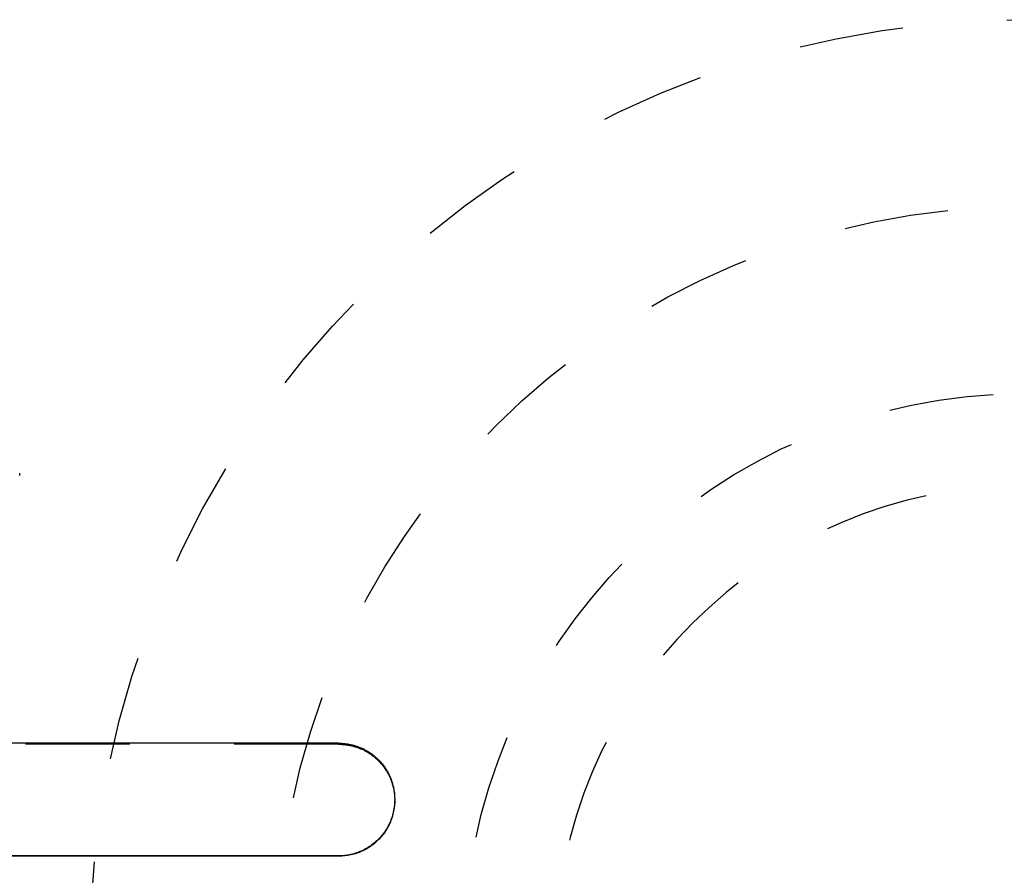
# Model space of a CAD drawing. Header units: millimetres. Extents: x 131 to 322, y 170 to 312.
# Tile 5 of 48: x 190 to 219, y 244 to 269. Entities that reach past the tile are written whole.
import ezdxf

# ---------------------------------------------------------------- set-up
doc = ezdxf.new("R2010")
doc.units = ezdxf.units.MM
doc.header["$LTSCALE"] = 30.734
doc.linetypes.add('HIDDEN', pattern=[0.2, 0.1, -0.1])
doc.layers.get('0').update_dxf_attribs({"linetype": 'CONTINUOUS'})
doc.layers.add('DEFAULT_2', color=8, linetype='HIDDEN')
doc.layers.add('KONSTR_EL', color=7, linetype='CONTINUOUS')

msp = doc.modelspace()

# ---------------------------------------------------------------- linework, layer by layer
at = {"color": 7, "linetype": 'CONTINUOUS'}
for p, q in [((199.254, 247.404), (182.745, 247.404)), ((199.254, 244.091), (182.745, 244.091)), ((199.254, 244.077), (182.745, 244.077)), ((199.254, 244.077), (199.254, 244.091))]:
    msp.add_line(p, q, dxfattribs=at)
for points, knots in [([(199.254, 247.404), (199.376, 247.404), (199.62, 247.377), (199.967, 247.257), (200.282, 247.062), (200.548, 246.8), (200.752, 246.48), (200.877, 246.123), (200.905, 245.873), (200.905, 245.75)], [0, 0, 0, 0, 0.140522, 0.281621, 0.422531, 0.56539, 0.711424, 0.857556, 1, 1, 1, 1]), ([(200.905, 245.75), (200.905, 245.625), (200.877, 245.373), (200.75, 245.015), (200.547, 244.696), (200.281, 244.434), (199.967, 244.239), (199.62, 244.119), (199.376, 244.091), (199.254, 244.091)], [0, 0, 0, 0, 0.144091, 0.290539, 0.435809, 0.577815, 0.71873, 0.859664, 1, 1, 1, 1]), ([(200.904, 245.662), (200.9, 245.559), (200.869, 245.332), (200.75, 244.996), (200.547, 244.679), (200.281, 244.418), (199.967, 244.224), (199.62, 244.104), (199.376, 244.077), (199.254, 244.077)], [0, 0, 0, 0, 0.121313, 0.271311, 0.420234, 0.565967, 0.710733, 0.855641, 1, 1, 1, 1])]:
    msp.add_open_spline(points, degree=3, knots=knots, dxfattribs=at)
at = {"layer": 'DEFAULT_2', "color": 8, "linetype": 'HIDDEN'}
for p, q in [((189.867, 255.276), (189.867, 255.346)), ((199.254, 247.373), (182.745, 247.373)), ((199.254, 247.373), (199.254, 247.404)), ((200.905, 245.728), (200.905, 245.75))]:
    msp.add_line(p, q, dxfattribs=at)
msp.add_open_spline([(199.254, 247.373), (199.376, 247.373), (199.619, 247.346), (199.967, 247.227), (200.281, 247.033), (200.548, 246.772), (200.752, 246.454), (200.877, 246.099), (200.905, 245.85), (200.905, 245.728)], degree=3, knots=[0, 0, 0, 0, 0.14086, 0.282232, 0.423297, 0.566162, 0.712045, 0.857898, 1, 1, 1, 1], dxfattribs=at)
msp.add_open_spline([(200.905, 245.728), (200.905, 245.706), (200.905, 245.684), (200.904, 245.662)], degree=3, dxfattribs=at)
at = {"layer": 'KONSTR_EL', "color": 8, "linetype": 'HIDDEN'}
for radius in [27.5, 22, 16.5]:
    msp.add_circle((219.433, 241.185), radius, dxfattribs=at)
msp.add_arc((219.433, 241.185), 13.8, 0, 270, dxfattribs=at)

doc.saveas('drawing.dxf')
